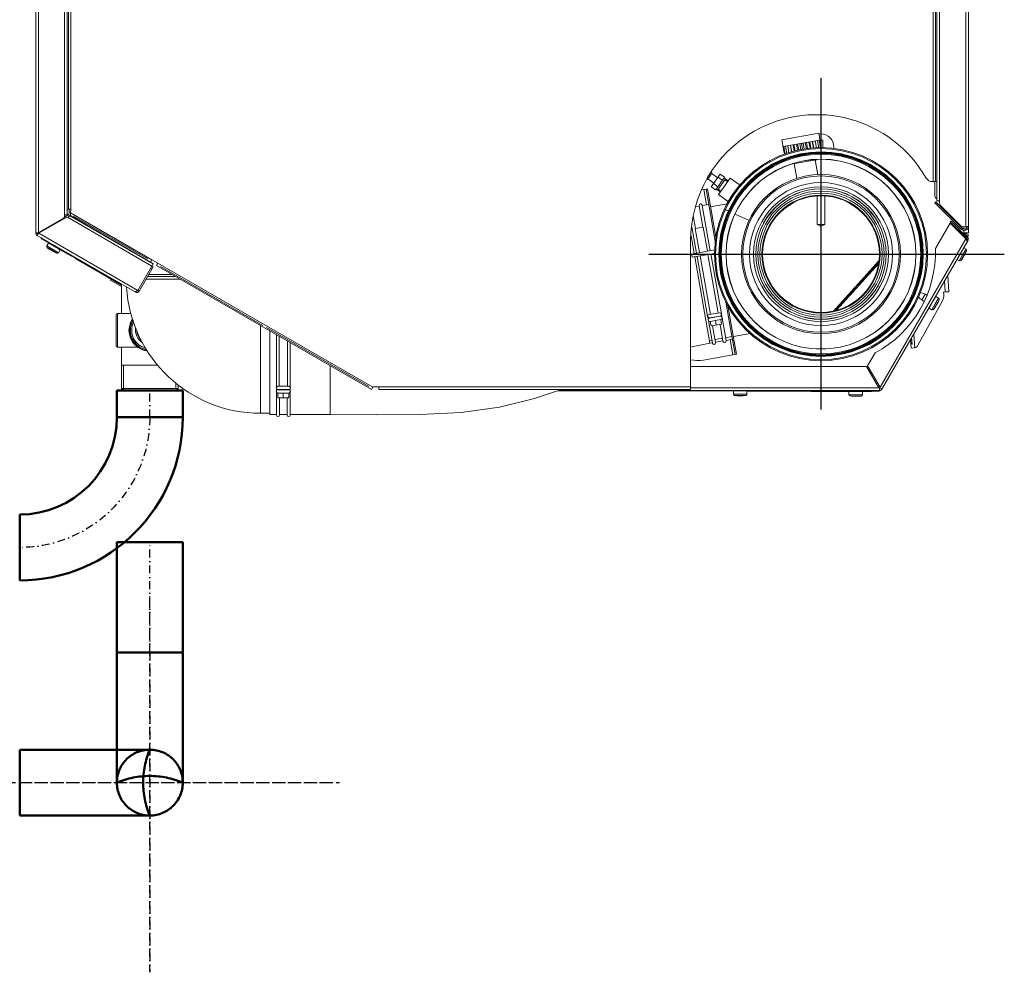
# Model space of a CAD drawing. Header units: millimetres. Extents: x -41881 to 54113, y -9946 to 101810.
# Tile 71 of 105: x -6248 to -5619, y 56555 to 57163. Entities that reach past the tile are written whole.
import ezdxf

# ---------------------------------------------------------------- set-up
doc = ezdxf.new("R2010")
doc.units = ezdxf.units.MM
doc.linetypes.add('DASHDOT', pattern=[1, 0.5, -0.25, 0, -0.25])
doc.linetypes.add('DASHED', pattern=[19.05, 12.7, -6.35])
for name, color, linetype, lineweight in [('CERNA', 7, 'Continuous', 15), ('MODRA', 4, 'Continuous', 25), ('UT-kotle', 1, 'Continuous', 50), ('UT-potrubi', 3, 'Continuous', 50), ('UT-potrubi_zpetne', 3, 'DASHED', 50)]:
    doc.layers.add(name, color=color, linetype=linetype, lineweight=lineweight)
doc.layers.add('Vrstva 1', color=7, linetype='Continuous')

# ---------------------------------------------------------------- blocks, each defined once
blk = doc.blocks.new('CONDENSINOX_50')
at = {"layer": 'CERNA'}
for p, q in [((-500.97, 519.02), (-500.97, 13.45)), ((-499.26, 519.45), (-499.26, 13.64)), ((-482.53, 519.45), (-482.53, 25.01)), ((-480.81, 519.45), (-480.81, 25.01)), ((73.89, 34.01), (73.89, 519.45)), ((75.6, 519.45), (75.6, 33.57)), ((92.32, 17.46), (92.32, 519.45)), ((94.03, 17.6), (94.03, 519.03)), ((-480.05, 28.57), (-480.05, 512.17)), ((-478.57, 512.39), (-478.57, 28.35)), ((71.64, 46.24), (71.64, 512.6)), ((73.13, 512.17), (73.13, 46.23)), ((-25.03, 72.95), (-1.43, 77.11)), ((-1.43, 77.11), (-0.08, 69.52)), ((-25.03, 72.95), (-23.68, 65.35)), ((-24.2, 68.62), (-0.72, 72.76)), ((-20.43, 64.62), (-21.23, 69.15)), ((-18.77, 65.16), (-19.52, 69.44)), ((-18.65, 65.21), (-19.4, 69.46)), ((-17.03, 65.72), (-17.73, 69.76)), ((-16.57, 65.87), (-17.26, 69.84)), ((-15.03, 66.22), (-15.72, 70.11)), ((-14.23, 66.35), (-14.91, 70.26)), ((-12.87, 66.58), (-13.57, 70.49)), ((-11.77, 66.76), (-12.47, 70.68)), ((-10.66, 66.94), (-11.37, 70.89)), ((-9.31, 67.16), (-10.01, 71.12)), ((-8.51, 67.29), (-9.2, 71.27)), ((-6.96, 67.54), (-7.66, 71.53)), ((-6.48, 67.62), (-7.19, 71.62)), ((-4.79, 67.72), (-5.53, 71.92)), ((-4.67, 67.72), (-5.42, 71.93)), ((-2.9, 67.75), (-3.68, 72.24)), ((-1.41, 67.77), (-2.24, 72.49)), ((-0.38, 67.78), (-1.24, 72.67)), ((0.16, 67.79), (-0.71, 72.76)), ((-0.66, 72.77), (1.25, 72.77)), ((-0.15, 69.52), (-0.08, 69.53)), ((0, 68.64), (0, 72.76)), ((1.25, 67.8), (1.25, 72.77)), ((-23.33, 63.69), (-24.2, 68.62)), ((-23.69, 65.36), (-23.63, 65.38)), ((-22.83, 63.85), (-23.68, 68.71)), ((-21.85, 64.17), (-22.68, 68.88)), ((-17.97, 57.54), (-2.79, 60.23)), ((-15.46, 48.23), (-17.12, 57.69)), ((-1.96, 50.6), (-3.63, 60.07)), ((-72.46, 47.6), (-69.51, 51.81)), ((-70.2, 52.13), (-69.52, 51.81)), ((-64.29, 51.05), (-69.96, 42.95)), ((-69.76, 51.45), (-65.9, 48.75)), ((-64.29, 51.05), (-61.49, 49.08)), ((-72.62, 47.75), (-72.46, 47.6)), ((-72.21, 47.96), (-68.35, 45.25)), ((-68.55, 44.98), (-65.74, 43.01)), ((-61.49, 49.08), (-67.16, 40.99)), ((-60.96, 48.01), (-65.98, 40.86)), ((-65.72, 49.03), (-62.9, 47.06)), ((-65.39, 37.94), (-58.03, 48.46)), ((-61.82, 48.61), (-59.21, 46.78)), ((-61.36, 47.44), (-59.61, 46.22)), ((-58.03, 48.46), (-51.64, 44)), ((71.64, 46.24), (70.89, 46.24)), ((73.13, 46.24), (71.64, 46.24)), ((72.64, 37.14), (72.64, 46.24)), ((73.13, 46.24), (73.89, 46.24)), ((-74.8, 41.14), (-76.09, 40.91)), ((-74.8, 41.14), (-73.36, 41.39)), ((-73.09, 31.44), (-74.8, 41.14)), ((-71.66, 31.7), (-73.36, 41.39)), ((-73.34, 41.39), (-72.5, 41.53)), ((-71.63, 31.7), (-73.33, 41.39)), ((-72.5, 41.53), (-70.79, 31.83)), ((-69.96, 42.95), (-67.16, 40.99)), ((-66.84, 41.46), (-64.22, 39.63)), ((-65.57, 41.43), (-63.81, 40.21)), ((-65.39, 37.94), (-58.96, 33.44)), ((-71.66, 31.7), (-75.7, 30.98)), ((-71.66, 31.7), (-71.5, 30.85)), ((-68.13, 11.87), (-71.63, 31.7)), ((-70.79, 31.84), (-67.29, 12.03)), ((-70.49, 30.16), (-59.73, 32.06)), ((-2.35, 37.09), (-2.35, 18.9)), ((2.36, 37.07), (2.36, 18.9)), ((89.65, 15.78), (72.63, 32.8)), ((72.64, 32.8), (73.24, 33.41)), ((73.14, 35.93), (73.89, 35.18)), ((90.26, 16.39), (73.24, 33.41)), ((73.84, 31.59), (74.45, 32.2)), ((73.89, 34.01), (74.97, 34.01)), ((75.2, 33.98), (74.97, 34.01)), ((75.17, 33.9), (75.55, 33.52)), ((75.4, 33.88), (75.2, 33.98)), ((75.55, 33.74), (75.4, 33.88)), ((75.6, 33.57), (75.55, 33.74)), ((-480.81, 28.57), (-480.06, 28.57)), ((-480.05, 28.57), (-478.91, 28.57)), ((-479.56, 26.3), (-479.56, 28.57)), ((-478.75, 28.53), (-478.9, 28.56)), ((-478.62, 28.47), (-478.75, 28.53)), ((-478.71, 26.36), (-478.57, 28.35)), ((-426.81, -3.61), (-478.7, 26.36)), ((-478.57, 28.36), (-478.62, 28.47)), ((-77.73, 30.62), (-79.81, 30.26)), ((-75.35, 17.14), (-77.75, 30.7)), ((-70.62, 2.17), (-75.71, 31.06)), ((-58.46, 27.25), (-61.61, 28.73)), ((-45.91, 21.41), (-54.72, 25.51)), ((89.4, 17.85), (76.86, 30.39)), ((-483.38, 22.81), (-499.26, 13.65)), ((-499.08, 13.35), (-481.6, 23.44)), ((-482.56, 23.58), (-480.41, 24.81)), ((-480.81, 25.01), (-482.53, 25.01)), ((-482.53, 25.01), (-482.53, 24.29)), ((-480.28, 23.25), (-480.42, 23.33)), ((-480.28, 23.25), (-426.79, -7.63)), ((-479.41, 24.73), (-480.27, 23.26)), ((-479.41, 24.73), (-425.94, -6.15)), ((-427.66, -5.09), (-478.66, 24.37)), ((-429.48, -3.09), (-476.92, 24.3)), ((-80.07, 16.31), (-81.5, 24.4)), ((2.36, 18.91), (-2.35, 18.91)), ((0, 17.55), (-2.35, 18.9)), ((0, 17.55), (2.36, 18.9)), ((82.33, 19.82), (72.98, 3.63)), ((82.33, 19.82), (92.36, 9.78)), ((82.99, 20.97), (82.38, 20.36)), ((82.38, 20.36), (92.74, 10.01)), ((82.99, 20.97), (93.34, 10.62)), ((-500.97, 13.45), (-500.11, 13.45)), ((-500.13, 13.59), (-500.51, 13.56)), ((-500, 13.51), (-500.11, 13.45)), ((-500.11, 11.97), (-499.68, 12.72)), ((-499.26, 13.65), (-499.9, 13.6)), ((-499.68, 12.71), (-499.57, 12.77)), ((-499.08, 13.35), (-435.79, -23.19)), ((-498.99, 13.49), (-498.89, 13.65)), ((-498.87, 13.65), (-498.98, 13.48)), ((-498.89, 13.65), (-498.87, 13.65)), ((-498.87, 13.65), (-498.72, 13.57)), ((-498.15, 13.92), (-498.78, 13.92)), ((-498.15, 14.29), (-498.15, 13.89)), ((-79.39, 0.63), (-82.35, 17.38)), ((-80.24, 16.27), (-75.17, 17.17)), ((-77.53, 0.96), (-80.24, 16.27)), ((-72.48, 1.85), (-75.18, 17.17)), ((89.65, 15.78), (90.26, 16.39)), ((92.32, 17.46), (90.74, 17.35)), ((91.21, 17.39), (91.21, 15.95)), ((91.21, 15.08), (91.21, 12.75)), ((91.21, 13.56), (91.46, 13.48)), ((91.47, 13.48), (91.21, 13.48)), ((92.71, 12.06), (91.21, 12.93)), ((91.47, 13.48), (94.03, 13.48)), ((92.23, 12.34), (92.69, 13.14)), ((92.24, 12.34), (92.7, 13.14)), ((92.32, 17.46), (93.16, 17.52)), ((92.69, 13.14), (92.71, 13.14)), ((92.71, 13.14), (94.18, 12.28)), ((94.03, 17.6), (94.03, 13.48)), ((-500.11, 11.97), (-437.92, -23.94)), ((-496.81, 9.61), (-455.37, -14.39)), ((-487.96, 4.57), (-496, 9.22)), ((-492.82, 7), (-493.87, 5.19)), ((-492.82, 7), (-486.4, 3.28)), ((-83.18, -86.45), (-83.18, 8.46)), ((-82.89, 11.59), (-80.91, 0.37)), ((-68.16, 11.87), (-67.43, 7.74)), ((-68.13, 11.87), (-67.29, 12.03)), ((-67.42, 7.85), (-68.13, 11.88)), ((-67.05, 10.63), (-67.29, 12.03)), ((37.66, -84.93), (92.36, 9.79)), ((38.9, -86.21), (93.61, 8.54)), ((91.21, 11.54), (91.21, 10.93)), ((91.76, 10.39), (91.9, 10.66)), ((92.95, 11.01), (92.34, 10.4)), ((92.48, 9.83), (92.35, 9.79)), ((92.71, 12.06), (92.41, 11.54)), ((92.48, 9.83), (92.78, 9.22)), ((93.34, 10.61), (92.74, 10.01)), ((92.78, 9.23), (92.91, 8.96)), ((93.62, 8.55), (92.87, 8.98)), ((93.84, 9.4), (92.99, 9.4)), ((93.32, 8.25), (93.12, 8.13)), ((93.49, 8.38), (93.32, 8.25)), ((93.62, 8.55), (93.49, 8.38)), ((94.19, 12.28), (93.56, 11.21)), ((-493.87, 5.19), (-486.46, 0.91)), ((-493.69, 4.13), (-487.47, 0.52)), ((-492.34, 3.16), (-488.99, 1.21)), ((-485.42, 2.7), (-486.47, 0.91)), ((-486.41, 3.28), (-485.42, 2.7)), ((-478.11, -1.41), (-485.39, 2.79)), ((-82.6, 0.06), (-67.74, 2.68)), ((-82.6, 0.06), (-82.23, -2.05)), ((-82.23, -2.04), (-67.88, 0.49)), ((-63.53, -38.03), (-70.25, 0.07)), ((90.37, -0.52), (92.51, 3.17)), ((91.02, 4.05), (92.52, 3.18)), ((91.1, -0.94), (92.9, 2.17)), ((91.75, -0.14), (92.21, 0.66)), ((-475.69, -2.83), (-475.68, -2.84)), ((-475.69, -2.83), (-446.35, -19.82)), ((-474.93, -3.27), (-475.68, -2.84)), ((-474.93, -3.27), (-446.35, -19.81)), ((-425.94, -6.15), (-435.79, -23.19)), ((-426.81, -3.61), (-427.66, -5.09)), ((-423.1, -5.75), (-426.8, -3.6)), ((-423.1, -5.75), (-423.96, -7.24)), ((-285.88, -84.97), (-423.1, -5.75)), ((-80.54, -1.74), (-70.82, -56.83)), ((-72.31, -39.57), (-79.02, -1.48)), ((-70.58, -38.44), (-77.16, -1.16)), ((-65.53, -37.55), (-72.11, -0.26)), ((37.03, -3.98), (7.89, -36.31)), ((9.07, -36.03), (36.81, -5.21)), ((36.76, -5.51), (9.34, -35.96)), ((36.63, -6.21), (9.98, -35.8)), ((86.73, -3.36), (88.23, -4.23)), ((88.23, -4.22), (90.37, -0.52)), ((91.1, -0.94), (89.29, -4.04)), ((90.27, -2.69), (90.72, -1.9)), ((90.73, -1.9), (90.77, -1.81)), ((90.77, -1.81), (91.75, -0.15)), ((-426.05, -8.05), (-435.05, -23.62)), ((-426.91, -9.53), (-427.66, -9.11)), ((-426.05, -8.05), (-426.8, -7.63)), ((-286.74, -86.45), (-423.96, -7.23)), ((-356.05, -45.49), (-421.32, -7.8)), ((-455.38, -14.38), (-446.34, -19.61)), ((-455.37, -13.86), (-455.37, -14.39)), ((-455.37, -14.38), (-455.14, -13.98)), ((-452.83, -16.07), (-453.22, -16.73)), ((-450.74, -18.18), (-453.22, -16.73)), ((-446.35, -20.7), (-450.74, -18.18)), ((-430.6, -15.92), (-408.9, -15.92)), ((-411.87, -14.21), (-429.62, -14.21)), ((-428.87, -12.93), (-414.1, -12.93)), ((78.81, -17.08), (79.3, -24.12)), ((80.87, -13.51), (81.6, -23.96)), ((-446.35, -37.88), (-446.35, -19.08)), ((-437.38, -24.25), (-437.65, -24.1)), ((-437.46, -23.89), (-437.47, -23.83)), ((-437.38, -24.25), (-437.2, -23.91)), ((-435.79, -23.19), (-436.5, -23.65)), ((-435.05, -23.62), (-435.8, -23.19)), ((79.3, -24.12), (78.19, -24.19)), ((78.29, -25.59), (78.2, -24.2)), ((79.3, -24.12), (80.74, -24.02)), ((80.74, -24.02), (80.75, -24.02)), ((80.75, -24.02), (81.6, -23.96)), ((-60.67, -30.6), (-59.99, -34.5)), ((-56.61, -53.46), (-60.63, -30.66)), ((61.61, -58.52), (77.24, -30.33)), ((64.25, -29.23), (66.39, -25.53)), ((65.89, -30.19), (64.26, -29.24)), ((67.45, -26.14), (66.39, -25.53)), ((68.96, -34.44), (71.58, -29.9)), ((71.58, -29.9), (72.17, -28.87)), ((72.17, -28.87), (73.24, -27.01)), ((72.9, -31.76), (75.05, -28.06)), ((73.25, -27.02), (75.04, -28.06)), ((73.64, -32.19), (75.42, -29.08)), ((74.23, -31.47), (74.28, -31.39)), ((74.28, -31.39), (74.75, -30.6)), ((-71.41, -38.59), (-64.69, -37.41)), ((-59.96, -34.5), (-59.12, -34.34)), ((-59.41, -32.73), (-55.77, -53.31)), ((68.96, -34.44), (70.77, -35.48)), ((70.77, -35.47), (72.9, -31.77)), ((73.64, -32.19), (71.84, -35.3)), ((72.8, -33.95), (73.27, -33.15)), ((73.27, -33.15), (73.77, -32.27)), ((73.77, -32.27), (74.24, -31.47)), ((-449.6, -58.42), (-449.6, -38.74)), ((-448.75, -37.88), (-440.25, -37.88)), ((-448.75, -59.28), (-448.75, -37.89)), ((-71.92, -41.77), (-72.22, -40.09)), ((-69.3, -56.63), (-71.82, -42.27)), ((-71.05, -40.78), (-64.3, -39.59)), ((-71.04, -40.7), (-64.32, -39.51)), ((-70.68, -42.89), (-70.15, -45.85)), ((-63.93, -41.71), (-70.67, -42.9)), ((-70.2, -40.64), (-70.22, -40.55)), ((-67.3, -42.3), (-66.78, -45.24)), ((-65.14, -39.75), (-65.16, -39.66)), ((-63.93, -41.71), (-63.4, -44.65)), ((-63.14, -40.22), (-63.45, -38.54)), ((-60.52, -55.08), (-63.06, -40.73)), ((-357.57, -45.56), (-357.57, -101.53)), ((-288.55, -84.46), (-353.82, -46.77)), ((-351.57, -49.02), (-351.57, -102.39)), ((-63.41, -44.65), (-70.15, -45.85)), ((-67.27, -56.28), (-69.14, -45.66)), ((-62.55, -55.44), (-64.41, -44.83)), ((-347.47, -85.14), (-347.47, -51.39)), ((-345.58, -84.33), (-345.58, -52.48)), ((-340.44, -84.33), (-340.44, -55.44)), ((-71.12, -55.15), (-69.6, -54.88)), ((-67.58, -54.52), (-62.86, -53.68)), ((-67.28, -56.21), (-62.57, -55.37)), ((-60.84, -53.32), (-56.79, -52.62)), ((-60.54, -55.02), (-56.49, -54.3)), ((-56.21, -64.25), (-57.92, -54.55)), ((-56.69, -53.18), (-56.49, -54.3)), ((-54.76, -64), (-56.62, -53.45)), ((-54.78, -64), (-56.49, -54.3)), ((-55.92, -52.46), (-45.14, -50.57)), ((-55.77, -53.31), (-53.91, -63.86)), ((57.14, -54.61), (57.51, -59.98)), ((57.14, -54.64), (57.51, -59.97)), ((57.96, -57.37), (57.7, -53.64)), ((57.8, -53.47), (58.08, -57.36)), ((59.22, -51.03), (59.83, -59.79)), ((-448.75, -59.28), (-436.05, -59.28)), ((-446.35, -85.63), (-446.35, -59.28)), ((-338.56, -85.14), (-338.56, -56.54)), ((-83.18, -59.28), (-70.82, -56.83)), ((-70.82, -56.83), (-69.31, -56.55)), ((57.52, -59.98), (57.51, -59.98)), ((57.52, -59.98), (59.48, -59.83)), ((58.08, -57.36), (57.96, -57.37)), ((-75.02, -67.57), (-56.21, -64.25)), ((-56.21, -64.25), (-54.79, -63.99)), ((-54.76, -64), (-53.92, -63.86)), ((34.51, -62.99), (29.76, -71.23)), ((-423.17, -70.76), (-446.35, -70.76)), ((-444.87, -70.76), (-444.87, -87.11)), ((-313.05, -71.26), (-313.05, -102.39)), ((29.02, -71.66), (-83.18, -71.66)), ((29.02, -71.66), (36.92, -85.35)), ((37.66, -84.93), (29.76, -71.23)), ((-410.04, -85.63), (-446.35, -85.63)), ((-444.87, -87.1), (-446.35, -85.63)), ((-411.52, -87.1), (-444.87, -87.1)), ((-411.52, -87.1), (-444.87, -87.1)), ((-411.52, -82.2), (-411.52, -87.1)), ((-411.52, -87.1), (-410.04, -85.63)), ((-410.04, -85.63), (-410.04, -83.45)), ((-347.47, -87.36), (-347.47, -85.66)), ((-347.47, -102.46), (-347.47, -87.88)), ((-346.44, -86.55), (-339.59, -86.55)), ((-346.41, -84.33), (-339.59, -84.33)), ((-346.41, -86.46), (-339.59, -86.46)), ((-345.58, -86.55), (-345.58, -86.46)), ((-340.44, -86.55), (-340.44, -86.46)), ((-338.56, -87.36), (-338.56, -85.66)), ((-338.56, -102.46), (-338.56, -87.88)), ((-286.74, -86.45), (-285.89, -84.97)), ((-282.03, -84.74), (-285.89, -84.74)), ((-285.88, -84.97), (-285.88, -84.74)), ((-83.18, -84.74), (-282.03, -84.74)), ((-282.03, -84.74), (-282.03, -86.45)), ((-83.18, -86.45), (-282.03, -86.45)), ((-182.72, -92.19), (-165.44, -86.45)), ((-167.59, -87.24), (-55.79, -87.39)), ((-156.02, -87.07), (-167.28, -87.07)), ((-164.58, -87.07), (-164.58, -86.45)), ((-156.01, -86.45), (-156.01, -87.07)), ((-156.01, -87.07), (37.41, -87.07)), ((-83.18, -85.35), (36.92, -85.35)), ((-55.79, -87.23), (-51.51, -87.23)), ((-55.79, -89.31), (-55.79, -87.24)), ((-51.5, -87.23), (-47.22, -87.23)), ((-47.23, -89.31), (-47.23, -87.24)), ((-47.23, -87.39), (36.41, -87.49)), ((-6.41, -87.6), (-6.43, -87.6)), ((-6.4, -87.61), (-6.41, -87.61)), ((32.13, -87.66), (-6.4, -87.61)), ((17.86, -87.64), (17.86, -89.66)), ((26.42, -87.65), (26.42, -89.67)), ((35.26, -82.47), (36.01, -82.04)), ((36.41, -87.49), (36.41, -87.07)), ((36.62, -84.83), (37.12, -83.97)), ((37.42, -85.35), (36.92, -85.35)), ((37.42, -85.35), (37.66, -84.93)), ((38.9, -86.21), (37.42, -85.36)), ((37.42, -87.07), (37.42, -85.36)), ((-346.44, -88.69), (-346.44, -91.68)), ((-339.59, -88.69), (-346.43, -88.69)), ((-339.59, -91.68), (-346.43, -91.68)), ((-345.41, -102.46), (-345.41, -91.68)), ((-343.01, -88.69), (-343.01, -91.68)), ((-340.62, -102.46), (-340.62, -91.68)), ((-339.59, -88.69), (-339.59, -91.68)), ((-205.15, -97.65), (-182.72, -92.19)), ((-55.79, -89.31), (-52.9, -89.31)), ((-52.91, -90.16), (-55.09, -90.16)), ((-53.44, -90.31), (-49.57, -90.31)), ((-52.91, -89.31), (-51.5, -89.31)), ((-50.1, -90.16), (-52.91, -90.16)), ((-51.5, -89.31), (-50.1, -89.31)), ((-50.1, -89.31), (-47.23, -89.31)), ((-47.91, -90.16), (-50.1, -90.16)), ((17.86, -89.66), (26.41, -89.67)), ((25.73, -90.51), (18.54, -90.5)), ((20.2, -90.66), (24.07, -90.67)), ((-229.63, -100.95), (-205.15, -97.65)), ((-351.57, -101.53), (-357.56, -101.53)), ((-351.57, -102.39), (-347.46, -102.39)), ((-345.41, -102.39), (-340.62, -102.39)), ((-338.56, -102.39), (-313.04, -102.39)), ((-313.05, -102.39), (-283.82, -102.46)), ((-283.82, -102.46), (-255.69, -102.25)), ((-255.69, -102.25), (-229.63, -100.95))]:
    blk.add_line(p, q, dxfattribs=at)
for points, knots in [([(67.17, 48.4), (45.11, 86.99), (-4.05, 100.39), (-42.65, 78.34), (-67.72, 64), (-83.18, 37.34), (-83.18, 8.47)], [0, 0, 0, 0, 1, 1, 1, 2, 2, 2, 2]), ([(8.13, 68.48), (8.13, 72.98), (4.5, 76.62), (0, 76.62), (-0.44, 76.62), (-0.89, 76.58), (-1.32, 76.51)], [0, 0, 0, 0, 1, 1, 1, 2, 2, 2, 2]), ([(67.98, -0.01), (67.98, -37.55), (37.54, -67.98), (0, -67.98), (-37.54, -67.98), (-67.97, -37.55), (-67.97, -0.01), (-67.97, 37.54), (-37.54, 67.96), (0, 67.96), (37.54, 67.96), (67.98, 37.54), (67.98, -0.01)], [0, 0, 0, 0, 1, 1, 1, 2, 2, 2, 3, 3, 3, 4, 4, 4, 4]), ([(67.3, -0.01), (67.3, -37.17), (37.17, -67.3), (0, -67.3), (-37.17, -67.3), (-67.29, -37.17), (-67.29, -0.01), (-67.29, 37.16), (-37.17, 67.29), (0, 67.29), (37.17, 67.29), (67.3, 37.16), (67.3, -0.01)], [0, 0, 0, 0, 1, 1, 1, 2, 2, 2, 3, 3, 3, 4, 4, 4, 4]), ([(65.2, -0.01), (65.2, -36.02), (36.01, -65.21), (0, -65.21), (-36, -65.21), (-65.19, -36.02), (-65.19, -0.01), (-65.19, 36), (-36, 65.19), (0, 65.19), (36.01, 65.19), (65.2, 36), (65.2, -0.01)], [0, 0, 0, 0, 1, 1, 1, 2, 2, 2, 3, 3, 3, 4, 4, 4, 4]), ([(64.85, -0.01), (64.85, -35.81), (35.81, -64.86), (0, -64.86), (-35.82, -64.86), (-64.85, -35.81), (-64.85, -0.01), (-64.85, 35.8), (-35.82, 64.85), (0, 64.85), (35.81, 64.85), (64.85, 35.8), (64.85, -0.01)], [0, 0, 0, 0, 1, 1, 1, 2, 2, 2, 3, 3, 3, 4, 4, 4, 4]), ([(64.51, -0.01), (64.51, -35.63), (35.63, -64.51), (0, -64.51), (-35.63, -64.51), (-64.5, -35.63), (-64.5, -0.01), (-64.5, 35.62), (-35.63, 64.5), (0, 64.5), (35.63, 64.5), (64.51, 35.62), (64.51, -0.01)], [0, 0, 0, 0, 1, 1, 1, 2, 2, 2, 3, 3, 3, 4, 4, 4, 4]), ([(64.21, -0.01), (64.21, -35.46), (35.46, -64.21), (0, -64.21), (-35.45, -64.21), (-64.21, -35.46), (-64.21, -0.01), (-64.21, 35.45), (-35.45, 64.2), (0, 64.2), (35.46, 64.2), (64.21, 35.45), (64.21, -0.01)], [0, 0, 0, 0, 1, 1, 1, 2, 2, 2, 3, 3, 3, 4, 4, 4, 4]), ([(63.67, -0.01), (63.67, -35.18), (35.17, -63.67), (0.01, -63.67), (-35.15, -63.67), (-63.67, -35.18), (-63.67, -0.01), (-63.67, 35.15), (-35.15, 63.66), (0.01, 63.66), (35.17, 63.66), (63.67, 35.15), (63.67, -0.01)], [0, 0, 0, 0, 1, 1, 1, 2, 2, 2, 3, 3, 3, 4, 4, 4, 4]), ([(60.59, -0.01), (60.59, -33.46), (33.47, -60.59), (0.01, -60.59), (-33.47, -60.59), (-60.59, -33.46), (-60.59, -0.01), (-60.59, 33.45), (-33.47, 60.58), (0.01, 60.58), (33.47, 60.58), (60.59, 33.45), (60.59, -0.01)], [0, 0, 0, 0, 1, 1, 1, 2, 2, 2, 3, 3, 3, 4, 4, 4, 4]), ([(60.52, -0.01), (60.52, -33.43), (33.43, -60.52), (0.01, -60.52), (-33.43, -60.52), (-60.52, -33.43), (-60.52, -0.01), (-60.52, 33.42), (-33.43, 60.51), (0.01, 60.51), (33.43, 60.51), (60.52, 33.42), (60.52, -0.01)], [0, 0, 0, 0, 1, 1, 1, 2, 2, 2, 3, 3, 3, 4, 4, 4, 4]), ([(50.73, -0.01), (50.73, -28.02), (28.02, -50.73), (0, -50.73), (-28.01, -50.73), (-50.72, -28.02), (-50.72, -0.01), (-50.72, 28), (-28.01, 50.72), (0, 50.72), (28.02, 50.72), (50.73, 28), (50.73, -0.01)], [0, 0, 0, 0, 1, 1, 1, 2, 2, 2, 3, 3, 3, 4, 4, 4, 4]), ([(49.87, -0.01), (49.87, -27.54), (27.55, -49.87), (0.01, -49.87), (-27.54, -49.87), (-49.85, -27.54), (-49.85, -0.01), (-49.85, 27.53), (-27.54, 49.86), (0.01, 49.86), (27.55, 49.86), (49.87, 27.53), (49.87, -0.01)], [0, 0, 0, 0, 1, 1, 1, 2, 2, 2, 3, 3, 3, 4, 4, 4, 4]), ([(45.59, -0.01), (45.59, -25.18), (25.18, -45.6), (0, -45.6), (-25.16, -45.6), (-45.59, -25.18), (-45.59, -0.01), (-45.59, 25.16), (-25.16, 45.59), (0, 45.59), (25.18, 45.59), (45.59, 25.16), (45.59, -0.01)], [0, 0, 0, 0, 1, 1, 1, 2, 2, 2, 3, 3, 3, 4, 4, 4, 4]), ([(43.02, -0.01), (43.02, -23.77), (23.75, -43.03), (0, -43.03), (-23.76, -43.03), (-43.02, -23.77), (-43.02, -0.01), (-43.02, 23.76), (-23.76, 43.01), (0, 43.01), (23.75, 43.01), (43.02, 23.76), (43.02, -0.01)], [0, 0, 0, 0, 1, 1, 1, 2, 2, 2, 3, 3, 3, 4, 4, 4, 4]), ([(41.62, -0.01), (41.62, -23), (22.99, -41.63), (0, -41.63), (-22.99, -41.63), (-41.62, -23), (-41.62, -0.01), (-41.62, 22.99), (-22.99, 41.62), (0, 41.62), (22.99, 41.62), (41.62, 22.99), (41.62, -0.01)], [0, 0, 0, 0, 1, 1, 1, 2, 2, 2, 3, 3, 3, 4, 4, 4, 4]), ([(41.57, -0.01), (41.57, -22.96), (22.96, -41.57), (0, -41.57), (-22.95, -41.57), (-41.56, -22.96), (-41.56, -0.01), (-41.56, 22.94), (-22.95, 41.56), (0, 41.56), (22.96, 41.56), (41.57, 22.94), (41.57, -0.01)], [0, 0, 0, 0, 1, 1, 1, 2, 2, 2, 3, 3, 3, 4, 4, 4, 4]), ([(40.24, -0.01), (40.24, -22.23), (22.23, -40.25), (0, -40.25), (-22.22, -40.25), (-40.23, -22.23), (-40.23, -0.01), (-40.23, 22.22), (-22.22, 40.23), (0, 40.23), (22.23, 40.23), (40.24, 22.22), (40.24, -0.01)], [0, 0, 0, 0, 1, 1, 1, 2, 2, 2, 3, 3, 3, 4, 4, 4, 4]), ([(38.96, -0.01), (38.96, -21.53), (21.52, -38.96), (0.01, -38.96), (-21.52, -38.96), (-38.95, -21.53), (-38.95, -0.01), (-38.95, 21.52), (-21.52, 38.95), (0.01, 38.95), (21.52, 38.95), (38.96, 21.52), (38.96, -0.01)], [0, 0, 0, 0, 1, 1, 1, 2, 2, 2, 3, 3, 3, 4, 4, 4, 4]), ([(-75.73, 31.15), (-75.84, 31.71), (-76.36, 32.08), (-76.92, 31.98), (-77.49, 31.89), (-77.86, 31.35), (-77.75, 30.79)], [0, 0, 0, 0, 1, 1, 1, 2, 2, 2, 2]), ([(37.67, -0.01), (37.67, -20.8), (20.8, -37.68), (-0.01, -37.68), (-20.81, -37.68), (-37.67, -20.8), (-37.67, -0.01), (-37.67, 20.79), (-20.81, 37.67), (-0.01, 37.67), (20.8, 37.67), (37.67, 20.79), (37.67, -0.01)], [0, 0, 0, 0, 1, 1, 1, 2, 2, 2, 3, 3, 3, 4, 4, 4, 4]), ([(37.25, -0.01), (37.25, -20.58), (20.57, -37.25), (0, -37.25), (-20.56, -37.25), (-37.24, -20.58), (-37.24, -0.01), (-37.24, 20.56), (-20.56, 37.24), (0, 37.24), (20.57, 37.24), (37.25, 20.56), (37.25, -0.01)], [0, 0, 0, 0, 1, 1, 1, 2, 2, 2, 3, 3, 3, 4, 4, 4, 4]), ([(-478.67, 24.36), (-478.79, 24.43), (-478.84, 24.57), (-478.86, 24.72), (-478.91, 24.97), (-478.88, 25.21), (-478.84, 25.44)], [0, 0, 0, 0, 1, 1, 1, 2, 2, 2, 2]), ([(-478.84, 25.44), (-478.82, 25.53), (-478.81, 25.62), (-478.79, 25.71), (-478.77, 25.8), (-478.74, 25.9), (-478.72, 26)], [0, 0, 0, 0, 1, 1, 1, 2, 2, 2, 2]), ([(-500.51, 13.56), (-500.59, 13.55), (-500.64, 13.53), (-500.75, 13.53), (-500.78, 13.53), (-500.84, 13.54), (-500.84, 13.5)], [0, 0, 0, 0, 1, 1, 1, 2, 2, 2, 2]), ([(-500.11, 11.97), (-500.04, 11.93), (-500, 12.04), (-499.94, 12.12), (-499.81, 12.36), (-499.7, 12.45), (-499.59, 12.62)], [0, 0, 0, 0, 1, 1, 1, 2, 2, 2, 2]), ([(91.21, 13.11), (91.52, 13.07), (91.78, 13.01), (92.11, 12.99), (92.29, 12.97), (92.5, 12.97), (92.63, 13.08)], [0, 0, 0, 0, 1, 1, 1, 2, 2, 2, 2]), ([(-496.81, 9.61), (-496.89, 9.65), (-496.95, 9.72), (-496.99, 9.81), (-497.04, 9.91), (-497.07, 10.01), (-497.1, 10.12)], [0, 0, 0, 0, 1, 1, 1, 2, 2, 2, 2]), ([(92.91, 8.96), (92.93, 8.91), (92.95, 8.85), (92.96, 8.79), (92.98, 8.75), (92.99, 8.7), (93, 8.65)], [0, 0, 0, 0, 1, 1, 1, 2, 2, 2, 2]), ([(93, 8.64), (93, 8.64), (93, 8.56), (93, 8.56), (93, 8.53), (93, 8.5), (92.99, 8.49)], [0, 0, 0, 0, 1, 1, 1, 2, 2, 2, 2]), ([(-436.62, -23.74), (-436.77, -23.83), (-436.9, -23.91), (-437.06, -23.97), (-437.17, -24.01), (-437.28, -24.04), (-437.37, -23.99)], [0, 0, 0, 0, 1, 1, 1, 2, 2, 2, 2]), ([(-64.32, -39.52), (-63.73, -39.41), (-63.35, -38.86), (-63.45, -38.27), (-63.55, -37.68), (-64.11, -37.3), (-64.69, -37.4)], [0, 0, 0, 0, 1, 1, 1, 2, 2, 2, 2]), ([(-439.24, -41.22), (-443.3, -47.33), (-441.66, -55.56), (-435.56, -59.62), (-433.81, -60.78), (-431.83, -61.51), (-429.75, -61.75)], [0, 0, 0, 0, 1, 1, 1, 2, 2, 2, 2]), ([(-439.15, -41.48), (-443.07, -47.52), (-441.35, -55.61), (-435.3, -59.54), (-433.67, -60.59), (-431.83, -61.26), (-429.9, -61.52)], [0, 0, 0, 0, 1, 1, 1, 2, 2, 2, 2]), ([(-438.87, -42.24), (-442.38, -48.13), (-440.43, -55.76), (-434.54, -59.27), (-433.26, -60.01), (-431.86, -60.53), (-430.38, -60.79)], [0, 0, 0, 0, 1, 1, 1, 2, 2, 2, 2]), ([(-438.5, -43.34), (-441.39, -49.04), (-439.11, -55.98), (-433.44, -58.89), (-432.7, -59.26), (-431.93, -59.54), (-431.13, -59.76)], [0, 0, 0, 0, 1, 1, 1, 2, 2, 2, 2]), ([(-71.44, -38.6), (-72.02, -38.7), (-72.4, -39.25), (-72.31, -39.84), (-72.19, -40.41), (-71.64, -40.8), (-71.07, -40.71)], [0, 0, 0, 0, 1, 1, 1, 2, 2, 2, 2]), ([(-71.05, -40.78), (-71.63, -40.9), (-72.01, -41.44), (-71.92, -42.02), (-71.81, -42.62), (-71.25, -43), (-70.68, -42.9)], [0, 0, 0, 0, 1, 1, 1, 2, 2, 2, 2]), ([(-63.93, -41.71), (-63.34, -41.6), (-62.96, -41.05), (-63.06, -40.46), (-63.16, -39.89), (-63.72, -39.5), (-64.3, -39.59)], [0, 0, 0, 0, 1, 1, 1, 2, 2, 2, 2]), ([(-69.28, -56.73), (-69.18, -57.29), (-68.65, -57.67), (-68.09, -57.56), (-67.52, -57.47), (-67.15, -56.94), (-67.25, -56.37)], [0, 0, 0, 0, 1, 1, 1, 2, 2, 2, 2]), ([(-62.53, -55.54), (-62.44, -56.1), (-61.9, -56.48), (-61.34, -56.38), (-60.77, -56.28), (-60.4, -55.75), (-60.52, -55.18)], [0, 0, 0, 0, 1, 1, 1, 2, 2, 2, 2]), ([(-346.44, -84.33), (-347.02, -84.33), (-347.5, -84.8), (-347.5, -85.39), (-347.5, -85.99), (-347.02, -86.47), (-346.44, -86.47)], [0, 0, 0, 0, 1, 1, 1, 2, 2, 2, 2]), ([(-346.44, -86.55), (-347.02, -86.55), (-347.5, -87.03), (-347.5, -87.62), (-347.5, -88.21), (-347.02, -88.69), (-346.44, -88.69)], [0, 0, 0, 0, 1, 1, 1, 2, 2, 2, 2]), ([(-339.59, -86.46), (-339, -86.46), (-338.53, -85.99), (-338.53, -85.4), (-338.53, -84.8), (-339, -84.33), (-339.59, -84.33)], [0, 0, 0, 0, 1, 1, 1, 2, 2, 2, 2]), ([(-339.59, -88.69), (-339, -88.69), (-338.53, -88.21), (-338.53, -87.63), (-338.53, -87.02), (-339, -86.55), (-339.59, -86.55)], [0, 0, 0, 0, 1, 1, 1, 2, 2, 2, 2]), ([(-347.47, -102.56), (-347.47, -103.13), (-347, -103.59), (-346.43, -103.59), (-345.86, -103.59), (-345.41, -103.13), (-345.41, -102.56)], [0, 0, 0, 0, 1, 1, 1, 2, 2, 2, 2]), ([(-340.62, -102.56), (-340.62, -103.13), (-340.15, -103.59), (-339.58, -103.59), (-339.03, -103.59), (-338.57, -103.13), (-338.57, -102.56)], [0, 0, 0, 0, 1, 1, 1, 2, 2, 2, 2])]:
    blk.add_open_spline(points, degree=3, knots=knots, dxfattribs=at)
for points in [[(8.05, 67.32), (8.11, 67.7), (8.13, 68.09), (8.13, 68.49)], [(-18.29, 57.53), (-18.18, 57.52), (-18.08, 57.53), (-17.96, 57.55)], [(-2.8, 60.22), (-2.68, 60.24), (-2.58, 60.26), (-2.49, 60.32)], [(67.17, 48.4), (67.92, 47.07), (69.34, 46.25), (70.88, 46.25)], [(-500.84, 13.5), (-500.75, 13.47), (-500.72, 13.47), (-500.67, 13.46)], [(92.63, 13.09), (92.67, 13.12), (92.68, 13.13), (92.68, 13.15)], [(-497.71, 10.56), (-497.51, 10.16), (-497.19, 9.83), (-496.81, 9.62)], [(-497.1, 10.12), (-496.78, 9.76), (-496.41, 9.46), (-496, 9.23)], [(93.84, 9.72), (93.99, 10.65), (93.54, 11.58), (92.72, 12.06)], [(92.88, 8.98), (93.06, 9.31), (93.01, 9.74), (92.73, 10.01)], [(92.99, 8.49), (92.98, 8.47), (92.97, 8.45), (92.97, 8.44)], [(93.62, 8.55), (94, 9.23), (93.88, 10.07), (93.34, 10.62)], [(-487.96, 4.57), (-487.47, 4.28), (-486.94, 4.11), (-486.38, 4.03)], [(34.51, -62.99), (58.99, -49.94), (73.89, -24.1), (72.97, 3.62)], [(-443.03, -21.06), (-440.31, -66.27), (-402.85, -101.53), (-357.57, -101.53)], [(-437.37, -23.99), (-437.43, -23.93), (-437.45, -23.91), (-437.45, -23.88)], [(66.39, -25.53), (65.41, -24.97), (64.28, -24.66), (63.14, -24.66)], [(62.14, -27.3), (62.7, -28.1), (63.42, -28.75), (64.26, -29.24)], [(74.75, -30.59), (75.02, -30.11), (75.25, -29.6), (75.43, -29.08)], [(75.43, -29.08), (75.56, -28.69), (75.4, -28.27), (75.05, -28.06)], [(77.24, -30.33), (78.04, -28.89), (78.4, -27.25), (78.3, -25.58)], [(70.77, -35.47), (71.13, -35.68), (71.57, -35.61), (71.84, -35.31)], [(71.84, -35.3), (72.21, -34.87), (72.52, -34.43), (72.8, -33.95)], [(-448.75, -37.88), (-449.22, -37.88), (-449.6, -38.26), (-449.6, -38.73)], [(-437.21, -47.05), (-437.83, -50.8), (-436.09, -54.55), (-432.81, -56.47)], [(-436.46, -49.09), (-436.33, -51.3), (-435.31, -53.36), (-433.64, -54.81)], [(-449.6, -58.42), (-449.6, -58.89), (-449.22, -59.28), (-448.75, -59.28)], [(59.48, -59.84), (59.59, -59.83), (59.72, -59.82), (59.83, -59.79)], [(59.83, -59.79), (60.59, -59.65), (61.23, -59.19), (61.61, -58.51)], [(-83.19, -67.43), (-80.51, -67.99), (-77.73, -68.04), (-75.02, -67.57)], [(-55.64, -87.07), (-55.72, -87.07), (-55.78, -87.14), (-55.78, -87.23)], [(-47.23, -87.23), (-47.23, -87.15), (-47.29, -87.08), (-47.37, -87.07)], [(36.41, -87.49), (36.96, -87.49), (37.48, -87.3), (37.9, -86.95)], [(37.42, -87.07), (38.03, -87.07), (38.6, -86.74), (38.89, -86.21)], [(-55.79, -89.31), (-55.79, -89.72), (-55.49, -90.07), (-55.09, -90.16)], [(-55.09, -90.16), (-54.55, -90.27), (-53.99, -90.31), (-53.44, -90.31)], [(-49.57, -90.31), (-49.01, -90.31), (-48.46, -90.27), (-47.91, -90.16)], [(-47.91, -90.16), (-47.51, -90.08), (-47.22, -89.73), (-47.22, -89.31)], [(17.86, -89.66), (17.86, -90.06), (18.15, -90.42), (18.54, -90.5)], [(18.54, -90.5), (19.1, -90.61), (19.65, -90.66), (20.19, -90.66)], [(24.08, -90.67), (24.63, -90.67), (25.18, -90.62), (25.73, -90.51)], [(25.73, -90.51), (26.12, -90.42), (26.42, -90.08), (26.42, -89.66)]]:
    blk.add_open_spline(points, degree=3, dxfattribs=at)
at = {"layer": 'MODRA'}
for p, q in [((0, 112.28), (0, -99.04)), ((-109.77, 0), (116.95, 0))]:
    blk.add_line(p, q, dxfattribs=at)
at = {"layer": 'Vrstva 1', "color": 7, "lineweight": 9, "true_color": 0xffffff}
for points in [[(72.64, 37.14), (72.64, 36.68), (72.8, 36.25), (73.14, 35.93)], [(75.6, 33.57), (75.56, 32.37), (76.01, 31.23), (76.85, 30.4)], [(-480.42, 24.82), (-479.89, 25.12), (-479.55, 25.69), (-479.55, 26.29)], [(-483.38, 22.81), (-482.86, 23.11), (-482.53, 23.68), (-482.53, 24.29)], [(-480.42, 23.33), (-480.75, 23.62), (-481.23, 23.66), (-481.61, 23.45)], [(-500.97, 13.45), (-500.97, 12.84), (-500.63, 12.27), (-500.11, 11.97)], [(-499.91, 13.6), (-499.99, 13.59), (-500.06, 13.59), (-500.13, 13.59)], [(-500.11, 13.45), (-500.11, 13.14), (-499.95, 12.86), (-499.68, 12.7)], [(-499.59, 12.61), (-499.54, 12.68), (-499.5, 12.74), (-499.45, 12.81)], [(-499.45, 12.81), (-499.42, 12.85), (-499.39, 12.88), (-499.38, 12.93)], [(-499.38, 12.93), (-499.31, 13.02), (-499.26, 13.1), (-499.2, 13.2)], [(89.4, 17.85), (89.75, 17.5), (90.25, 17.31), (90.74, 17.35)], [(93.9, 17.56), (93.94, 17.56), (93.96, 17.57), (94, 17.58)], [(-492.59, 7.06), (-492.67, 7.11), (-492.78, 7.08), (-492.82, 7)], [(-493.87, 5.19), (-494.08, 4.85), (-494, 4.39), (-493.7, 4.13)], [(-493.69, 4.13), (-493.28, 3.77), (-492.82, 3.43), (-492.34, 3.16)], [(-488.99, 1.21), (-488.5, 0.93), (-488, 0.71), (-487.48, 0.53)], [(-487.47, 0.53), (-487.09, 0.39), (-486.67, 0.56), (-486.46, 0.91)], [(-485.42, 2.7), (-485.37, 2.79), (-485.4, 2.9), (-485.48, 2.94)], [(92.21, 0.66), (92.49, 1.14), (92.71, 1.64), (92.89, 2.17)], [(92.89, 2.17), (93.03, 2.55), (92.87, 2.97), (92.51, 3.18)], [(88.23, -4.22), (88.57, -4.43), (89.03, -4.36), (89.29, -4.05)], [(89.29, -4.04), (89.65, -3.63), (89.98, -3.17), (90.27, -2.7)], [(-437.38, -24.25), (-436.57, -24.72), (-435.52, -24.44), (-435.05, -23.63)], [(-436.62, -23.74), (-436.59, -23.72), (-436.55, -23.69), (-436.5, -23.66)], [(-436.53, -23.62), (-436.22, -23.62), (-435.94, -23.46), (-435.78, -23.19)]]:
    blk.add_open_spline(points, degree=3, dxfattribs=at)
for points in [[(89.65, 15.78), (90.65, 14.78), (92.27, 14.78), (93.27, 15.78), (93.76, 16.27), (94.03, 16.92), (94.03, 17.6)], [(90.26, 16.39), (90.92, 15.71), (92.01, 15.71), (92.68, 16.39), (92.98, 16.69), (93.15, 17.08), (93.17, 17.51)], [(93.17, 17.51), (93.31, 17.52), (93.46, 17.53), (93.61, 17.54), (93.7, 17.55), (93.8, 17.56), (93.9, 17.56)], [(-437.47, -23.82), (-437.47, -23.82), (-437.47, -23.75), (-437.47, -23.75), (-437.48, -23.71), (-437.47, -23.68), (-437.47, -23.65)]]:
    blk.add_open_spline(points, degree=3, knots=[0, 0, 0, 0, 1, 1, 1, 2, 2, 2, 2], dxfattribs=at)
blk = doc.blocks.new('*U166', base_point=(0, 83))
at = {"color": 0, "linetype": 'ByBlock', "lineweight": -2, "ltscale": 10}
for p, q in [((0, 104), (0, 62)), ((62, 0), (104, 0))]:
    blk.add_line(p, q, dxfattribs=at)
for radius in [104, 62]:
    blk.add_arc((0, 0), radius, 0, 90, dxfattribs=at)
at = {"color": 40, "linetype": 'DASHDOT', "lineweight": 25, "ltscale": 10}
blk.add_arc((0, 0), 83, 0, 90, dxfattribs=at)
blk = doc.blocks.new('*U169', base_point=(0, 21))
at = {"color": 0, "linetype": 'ByBlock', "lineweight": -2, "ltscale": 10}
for p, q in [((0, 42), (17, 42)), ((0, 42), (0, 0)), ((17, 42), (17, 0)), ((17, 0), (0, 0))]:
    blk.add_line(p, q, dxfattribs=at)
at = {"color": 40, "linetype": 'DASHDOT', "lineweight": 25, "ltscale": 10}
blk.add_line((0, 21), (17, 21), dxfattribs=at)
blk = doc.blocks.new('*U172', base_point=(0, 21))
at = {"color": 0, "linetype": 'ByBlock', "lineweight": -2, "ltscale": 10}
for p, q in [((0, 42), (70.46, 42)), ((0, 42), (0, 0)), ((70.46, 42), (70.46, 0)), ((70.46, 0), (0, 0))]:
    blk.add_line(p, q, dxfattribs=at)
at = {"color": 40, "linetype": 'DASHDOT', "lineweight": 25, "ltscale": 10}
blk.add_line((0, 21), (70.46, 21), dxfattribs=at)
blk = doc.blocks.new('*U173', base_point=(83, 42))
at = {"color": 40, "linetype": 'DASHDOT', "lineweight": 25, "ltscale": 10}
for p, q in [((83, 142), (83, -100)), ((0, 21), (204, 21))]:
    blk.add_line(p, q, dxfattribs=at)
at = {"color": 0, "linetype": 'ByBlock', "lineweight": -2, "ltscale": 10}
for p, q in [((0, 0), (0, 42)), ((83, 42), (0, 42)), ((0, 0), (83, 0))]:
    blk.add_line(p, q, dxfattribs=at)
blk.add_circle((83, 21), 21, dxfattribs=at)
blk.add_arc((83, 21), 21, 90, 270, dxfattribs=at)
at = {"color": 0, "linetype": 'DASHED', "lineweight": -2, "ltscale": 10}
blk.add_arc((133, 21), 54.23, 157.21759, 202.78241, dxfattribs=at)

msp = doc.modelspace()

# ---------------------------------------------------------------- block references
at = {"layer": 'UT-kotle', "ltscale": 10}
msp.add_blockref('CONDENSINOX_50', (-5736.35, 57013.03), dxfattribs=at)
at = {"layer": 'UT-potrubi', "ltscale": 10, "rotation": 90.00000000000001}
msp.add_blockref('*U169', (-6164.546, 56908.928), dxfattribs=at)
at = {"layer": 'UT-potrubi', "ltscale": 10, "xscale": -1, "rotation": 180}
msp.add_blockref('*U166', (-6247.546, 56825.928), dxfattribs=at)
at = {"layer": 'UT-potrubi_zpetne', "ltscale": 10, "rotation": 90.00000000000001}
msp.add_blockref('*U172', (-6164.546, 56758.928), dxfattribs=at)
at = {"layer": 'UT-potrubi_zpetne', "ltscale": 10, "xscale": -1}
for p, rotation in [((-6164.546, 56654.928), 180), ((-6185.546, 56675.928), 89.99999999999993)]:
    msp.add_blockref('*U173', p, dxfattribs=dict(at, rotation=rotation))

doc.saveas('drawing.dxf')
